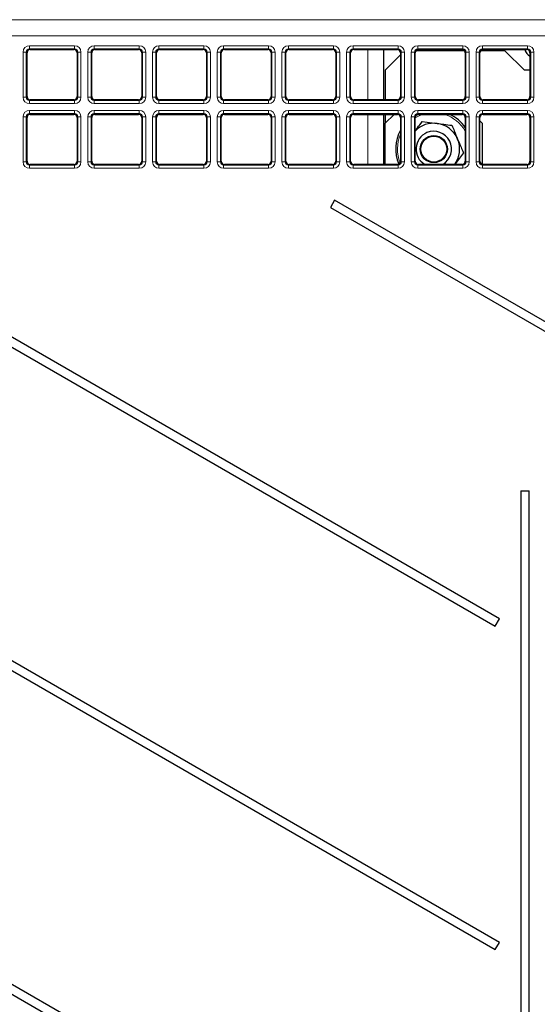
# Model space of a CAD drawing. Header units: millimetres. Extents: x 5 to 418, y 2 to 292.
# Tile 15 of 52: x 78 to 98, y 177 to 215. Entities that reach past the tile are written whole.
import ezdxf

# ---------------------------------------------------------------- set-up
doc = ezdxf.new("R2010")
doc.units = ezdxf.units.MM

msp = doc.modelspace()

# ---------------------------------------------------------------- linework, layer by layer
at = {"color": 7, "linetype": 'Continuous', "lineweight": 18}
for p, q in [((60.4007, 214.8864), (120.8794, 214.8864)), ((120.8794, 214.2615), (60.4007, 214.2615)), ((78.7775, 213.8811), (80.5155, 213.8811)), ((78.7775, 213.7563), (78.7775, 213.8811)), ((80.5155, 213.7563), (80.5155, 213.8811)), ((81.2775, 213.8811), (83.0155, 213.8811)), ((81.2775, 213.7563), (81.2775, 213.8811)), ((83.0155, 213.7563), (83.0155, 213.8811)), ((83.7775, 213.8811), (85.5155, 213.8811)), ((83.7775, 213.7563), (83.7775, 213.8811)), ((85.5155, 213.7563), (85.5155, 213.8811)), ((86.2775, 213.8811), (88.0155, 213.8811)), ((86.2775, 213.7563), (86.2775, 213.8811)), ((88.0155, 213.7563), (88.0155, 213.8811)), ((88.7775, 213.8811), (90.5155, 213.8811)), ((88.7775, 213.7563), (88.7775, 213.8811)), ((90.5155, 213.7563), (90.5155, 213.8811)), ((91.2775, 213.8811), (93.0155, 213.8811)), ((91.2775, 213.7563), (91.2775, 213.8811)), ((93.0155, 213.7563), (93.0155, 213.8811)), ((93.7775, 213.8811), (95.5155, 213.8811)), ((93.7775, 213.7563), (93.7775, 213.8811)), ((95.5155, 213.7563), (95.5155, 213.8811)), ((96.2775, 213.8811), (98.0155, 213.8811)), ((96.2775, 213.7563), (96.2775, 213.8811)), ((98.0155, 213.7563), (98.0155, 213.8811)), ((78.5279, 211.8935), (78.5279, 213.6314)), ((78.5279, 213.6314), (78.6527, 213.6314)), ((78.6527, 213.6314), (78.6527, 211.8935)), ((78.6792, 213.6049), (78.6527, 213.6314)), ((80.5155, 213.7563), (78.7775, 213.7563)), ((78.7775, 213.7563), (78.8041, 213.7297)), ((80.4889, 213.7297), (80.5155, 213.7563)), ((80.6403, 213.6314), (80.6137, 213.6049)), ((80.6403, 213.6314), (80.7651, 213.6314)), ((80.6403, 211.8935), (80.6403, 213.6314)), ((80.7651, 213.6314), (80.7651, 211.8935)), ((81.0279, 211.8935), (81.0279, 213.6314)), ((81.0279, 213.6314), (81.1527, 213.6314)), ((81.1527, 213.6314), (81.1527, 211.8935)), ((81.1792, 213.6049), (81.1527, 213.6314)), ((83.0155, 213.7563), (81.2775, 213.7563)), ((81.2775, 213.7563), (81.3041, 213.7297)), ((82.9889, 213.7297), (83.0155, 213.7563)), ((83.1403, 213.6314), (83.1137, 213.6049)), ((83.1403, 211.8935), (83.1403, 213.6314)), ((83.1403, 213.6314), (83.2651, 213.6314)), ((83.2651, 213.6314), (83.2651, 211.8935)), ((83.5279, 211.8935), (83.5279, 213.6314)), ((83.5279, 213.6314), (83.6527, 213.6314)), ((83.6527, 213.6314), (83.6527, 211.8935)), ((83.6792, 213.6049), (83.6527, 213.6314)), ((85.5155, 213.7563), (83.7775, 213.7563)), ((83.7775, 213.7563), (83.8041, 213.7297)), ((85.4889, 213.7297), (85.5155, 213.7563)), ((85.6403, 213.6314), (85.6137, 213.6049)), ((85.6403, 213.6314), (85.7651, 213.6314)), ((85.6403, 211.8935), (85.6403, 213.6314)), ((85.7651, 213.6314), (85.7651, 211.8935)), ((86.0279, 211.8935), (86.0279, 213.6314)), ((86.0279, 213.6314), (86.1527, 213.6314)), ((86.1527, 213.6314), (86.1527, 211.8935)), ((86.1792, 213.6049), (86.1527, 213.6314)), ((88.0155, 213.7563), (86.2775, 213.7563)), ((86.2775, 213.7563), (86.3041, 213.7297)), ((87.9889, 213.7297), (88.0155, 213.7563)), ((88.1403, 213.6314), (88.1137, 213.6049)), ((88.1403, 211.8935), (88.1403, 213.6314)), ((88.1403, 213.6314), (88.2651, 213.6314)), ((88.2651, 213.6314), (88.2651, 211.8935)), ((88.5279, 211.8935), (88.5279, 213.6314)), ((88.5279, 213.6314), (88.6527, 213.6314)), ((88.6527, 213.6314), (88.6527, 211.8935)), ((88.6792, 213.6049), (88.6527, 213.6314)), ((90.5155, 213.7563), (88.7775, 213.7563)), ((88.7775, 213.7563), (88.8041, 213.7297)), ((90.4889, 213.7297), (90.5155, 213.7563)), ((90.6403, 213.6314), (90.6137, 213.6049)), ((90.6403, 211.8935), (90.6403, 213.6314)), ((90.6403, 213.6314), (90.7651, 213.6314)), ((90.7651, 213.6314), (90.7651, 211.8935)), ((91.0279, 211.8935), (91.0279, 213.6314)), ((91.0279, 213.6314), (91.1527, 213.6314)), ((91.1527, 213.6314), (91.1527, 211.8935)), ((91.1792, 213.6049), (91.1527, 213.6314)), ((93.0155, 213.7563), (91.2775, 213.7563)), ((91.2775, 213.7563), (91.3041, 213.7297)), ((91.8465, 211.7952), (91.8465, 213.7297)), ((92.9889, 213.7297), (93.0155, 213.7563)), ((93.1403, 213.6314), (93.1137, 213.6049)), ((93.1403, 211.8935), (93.1403, 213.6314)), ((93.1403, 213.6314), (93.2651, 213.6314)), ((93.2651, 213.6314), (93.2651, 211.8935)), ((93.5279, 211.8935), (93.5279, 213.6314)), ((93.5279, 213.6314), (93.6527, 213.6314)), ((93.6527, 213.6314), (93.6527, 211.8935)), ((93.6792, 213.6049), (93.6527, 213.6314)), ((95.5155, 213.7563), (93.7775, 213.7563)), ((93.7775, 213.7563), (93.8041, 213.7297)), ((95.4889, 213.7297), (95.5155, 213.7563)), ((95.6403, 213.6314), (95.6137, 213.6049)), ((95.6403, 213.6314), (95.7651, 213.6314)), ((95.6403, 211.8935), (95.6403, 213.6314)), ((95.7651, 213.6314), (95.7651, 211.8935)), ((96.0279, 211.8935), (96.0279, 213.6314)), ((96.0279, 213.6314), (96.1527, 213.6314)), ((96.1527, 213.6314), (96.1527, 211.8935)), ((96.1792, 213.6049), (96.1527, 213.6314)), ((98.0155, 213.7563), (96.2775, 213.7563)), ((96.2775, 213.7563), (96.3041, 213.7297)), ((97.9889, 213.7297), (98.0155, 213.7563)), ((98.1403, 213.6314), (98.1137, 213.6049)), ((98.1403, 213.6314), (98.2651, 213.6314)), ((98.1403, 211.8935), (98.1403, 213.6314)), ((98.2651, 213.6314), (98.2651, 211.8935)), ((78.6527, 211.8935), (78.6792, 211.92)), ((80.6137, 211.92), (80.6403, 211.8935)), ((81.1527, 211.8935), (81.1792, 211.92)), ((83.1137, 211.92), (83.1403, 211.8935)), ((83.6527, 211.8935), (83.6792, 211.92)), ((85.6137, 211.92), (85.6403, 211.8935)), ((86.1527, 211.8935), (86.1792, 211.92)), ((88.1137, 211.92), (88.1403, 211.8935)), ((88.6527, 211.8935), (88.6792, 211.92)), ((90.6137, 211.92), (90.6403, 211.8935)), ((91.1527, 211.8935), (91.1792, 211.92)), ((93.1137, 211.92), (93.1403, 211.8935)), ((93.6527, 211.8935), (93.6792, 211.92)), ((95.6137, 211.92), (95.6403, 211.8935)), ((96.1527, 211.8935), (96.1792, 211.92)), ((98.1137, 211.92), (98.1403, 211.8935)), ((78.5279, 211.8935), (78.6527, 211.8935)), ((78.8041, 211.7952), (78.7775, 211.7687)), ((78.7775, 211.6438), (78.7775, 211.7687)), ((78.7775, 211.7687), (80.5155, 211.7687)), ((80.5155, 211.6438), (78.7775, 211.6438)), ((80.5155, 211.7687), (80.4889, 211.7952)), ((80.5155, 211.6438), (80.5155, 211.7687)), ((80.6403, 211.8935), (80.7651, 211.8935)), ((81.0279, 211.8935), (81.1527, 211.8935)), ((81.3041, 211.7952), (81.2775, 211.7687)), ((81.2775, 211.6438), (81.2775, 211.7687)), ((81.2775, 211.7687), (83.0155, 211.7687)), ((83.0155, 211.6438), (81.2775, 211.6438)), ((83.0155, 211.7687), (82.9889, 211.7952)), ((83.0155, 211.6438), (83.0155, 211.7687)), ((83.1403, 211.8935), (83.2651, 211.8935)), ((83.5279, 211.8935), (83.6527, 211.8935)), ((83.8041, 211.7952), (83.7775, 211.7687)), ((83.7775, 211.6438), (83.7775, 211.7687)), ((83.7775, 211.7687), (85.5155, 211.7687)), ((85.5155, 211.6438), (83.7775, 211.6438)), ((85.5155, 211.7687), (85.4889, 211.7952)), ((85.5155, 211.6438), (85.5155, 211.7687)), ((85.6403, 211.8935), (85.7651, 211.8935)), ((86.0279, 211.8935), (86.1527, 211.8935)), ((86.3041, 211.7952), (86.2775, 211.7687)), ((86.2775, 211.6438), (86.2775, 211.7687)), ((86.2775, 211.7687), (88.0155, 211.7687)), ((88.0155, 211.6438), (86.2775, 211.6438)), ((88.0155, 211.7687), (87.9889, 211.7952)), ((88.0155, 211.6438), (88.0155, 211.7687)), ((88.1403, 211.8935), (88.2651, 211.8935)), ((88.5279, 211.8935), (88.6527, 211.8935)), ((88.8041, 211.7952), (88.7775, 211.7687)), ((88.7775, 211.6438), (88.7775, 211.7687)), ((88.7775, 211.7687), (90.5155, 211.7687)), ((90.5155, 211.6438), (88.7775, 211.6438)), ((90.5155, 211.7687), (90.4889, 211.7952)), ((90.5155, 211.6438), (90.5155, 211.7687)), ((90.6403, 211.8935), (90.7651, 211.8935)), ((91.0279, 211.8935), (91.1527, 211.8935)), ((91.3041, 211.7952), (91.2775, 211.7687)), ((91.2775, 211.6438), (91.2775, 211.7687)), ((91.2775, 211.7687), (93.0155, 211.7687)), ((93.0155, 211.6438), (91.2775, 211.6438)), ((93.0155, 211.7687), (92.9889, 211.7952)), ((93.0155, 211.6438), (93.0155, 211.7687)), ((93.1403, 211.8935), (93.2651, 211.8935)), ((93.5279, 211.8935), (93.6527, 211.8935)), ((93.8041, 211.7952), (93.7775, 211.7687)), ((93.7775, 211.6438), (93.7775, 211.7687)), ((93.7775, 211.7687), (95.5155, 211.7687)), ((95.5155, 211.6438), (93.7775, 211.6438)), ((95.5155, 211.7687), (95.4889, 211.7952)), ((95.5155, 211.6438), (95.5155, 211.7687)), ((95.6403, 211.8935), (95.7651, 211.8935)), ((96.0279, 211.8935), (96.1527, 211.8935)), ((96.3041, 211.7952), (96.2775, 211.7687)), ((96.2775, 211.6438), (96.2775, 211.7687)), ((96.2775, 211.7687), (98.0155, 211.7687)), ((98.0155, 211.6438), (96.2775, 211.6438)), ((98.0155, 211.7687), (97.9889, 211.7952)), ((98.0155, 211.6438), (98.0155, 211.7687)), ((98.1403, 211.8935), (98.2651, 211.8935)), ((78.7775, 211.3811), (80.5155, 211.3811)), ((78.7775, 211.3811), (78.7775, 211.2563)), ((80.5155, 211.2563), (78.7775, 211.2563)), ((78.7775, 211.2563), (78.8041, 211.2297)), ((80.4889, 211.2297), (80.5155, 211.2563)), ((80.5155, 211.3811), (80.5155, 211.2563)), ((81.2775, 211.3811), (83.0155, 211.3811)), ((81.2775, 211.3811), (81.2775, 211.2563)), ((83.0155, 211.2563), (81.2775, 211.2563)), ((81.2775, 211.2563), (81.3041, 211.2297)), ((82.9889, 211.2297), (83.0155, 211.2563)), ((83.0155, 211.3811), (83.0155, 211.2563)), ((83.7775, 211.3811), (85.5155, 211.3811)), ((83.7775, 211.3811), (83.7775, 211.2563)), ((85.5155, 211.2563), (83.7775, 211.2563)), ((83.7775, 211.2563), (83.8041, 211.2297)), ((85.4889, 211.2297), (85.5155, 211.2563)), ((85.5155, 211.3811), (85.5155, 211.2563)), ((86.2775, 211.3811), (88.0155, 211.3811)), ((86.2775, 211.3811), (86.2775, 211.2563)), ((88.0155, 211.2563), (86.2775, 211.2563)), ((86.2775, 211.2563), (86.3041, 211.2297)), ((87.9889, 211.2297), (88.0155, 211.2563)), ((88.0155, 211.3811), (88.0155, 211.2563)), ((88.7775, 211.3811), (90.5155, 211.3811)), ((88.7775, 211.3811), (88.7775, 211.2563)), ((90.5155, 211.2563), (88.7775, 211.2563)), ((88.7775, 211.2563), (88.8041, 211.2297)), ((90.4889, 211.2297), (90.5155, 211.2563)), ((90.5155, 211.3811), (90.5155, 211.2563)), ((91.2775, 211.3811), (93.0155, 211.3811)), ((91.2775, 211.3811), (91.2775, 211.2563)), ((93.0155, 211.2563), (91.2775, 211.2563)), ((91.2775, 211.2563), (91.3041, 211.2297)), ((91.8465, 209.2952), (91.8465, 211.2297)), ((92.9889, 211.2297), (93.0155, 211.2563)), ((93.0155, 211.3811), (93.0155, 211.2563)), ((93.8542, 211.1812), (93.6792, 211.0931)), ((93.7775, 211.3811), (95.5155, 211.3811)), ((93.7775, 211.3811), (93.7775, 211.2563)), ((95.5155, 211.2563), (93.7775, 211.2563)), ((93.7775, 211.2563), (93.8041, 211.2297)), ((93.9887, 211.2297), (93.8542, 211.1812)), ((95.4889, 211.2297), (95.5155, 211.2563)), ((95.5155, 211.3811), (95.5155, 211.2563)), ((96.2775, 211.3811), (98.0155, 211.3811)), ((96.2775, 211.3811), (96.2775, 211.2563)), ((98.0155, 211.2563), (96.2775, 211.2563)), ((96.2775, 211.2563), (96.3041, 211.2297)), ((97.9889, 211.2297), (98.0155, 211.2563)), ((98.0155, 211.3811), (98.0155, 211.2563)), ((78.5279, 209.3935), (78.5279, 211.1314)), ((78.5279, 211.1314), (78.6527, 211.1314)), ((78.6527, 211.1314), (78.6527, 209.3935)), ((78.6792, 211.1049), (78.6527, 211.1314)), ((80.6403, 211.1314), (80.6137, 211.1049)), ((80.6403, 211.1314), (80.7651, 211.1314)), ((80.6403, 209.3935), (80.6403, 211.1314)), ((80.7651, 211.1314), (80.7651, 209.3935)), ((81.0279, 209.3935), (81.0279, 211.1314)), ((81.0279, 211.1314), (81.1527, 211.1314)), ((81.1527, 211.1314), (81.1527, 209.3935)), ((81.1792, 211.1049), (81.1527, 211.1314)), ((83.1403, 211.1314), (83.1137, 211.1049)), ((83.1403, 209.3935), (83.1403, 211.1314)), ((83.1403, 211.1314), (83.2651, 211.1314)), ((83.2651, 211.1314), (83.2651, 209.3935)), ((83.5279, 209.3935), (83.5279, 211.1314)), ((83.5279, 211.1314), (83.6527, 211.1314)), ((83.6527, 211.1314), (83.6527, 209.3935)), ((83.6792, 211.1049), (83.6527, 211.1314)), ((85.6403, 211.1314), (85.6137, 211.1049)), ((85.6403, 211.1314), (85.7651, 211.1314)), ((85.6403, 209.3935), (85.6403, 211.1314)), ((85.7651, 211.1314), (85.7651, 209.3935)), ((86.0279, 209.3935), (86.0279, 211.1314)), ((86.0279, 211.1314), (86.1527, 211.1314)), ((86.1527, 211.1314), (86.1527, 209.3935)), ((86.1792, 211.1049), (86.1527, 211.1314)), ((88.1403, 211.1314), (88.1137, 211.1049)), ((88.1403, 211.1314), (88.2651, 211.1314)), ((88.1403, 209.3935), (88.1403, 211.1314)), ((88.2651, 211.1314), (88.2651, 209.3935)), ((88.5279, 209.3935), (88.5279, 211.1314)), ((88.5279, 211.1314), (88.6527, 211.1314)), ((88.6527, 211.1314), (88.6527, 209.3935)), ((88.6792, 211.1049), (88.6527, 211.1314)), ((90.6403, 211.1314), (90.6137, 211.1049)), ((90.6403, 209.3935), (90.6403, 211.1314)), ((90.6403, 211.1314), (90.7651, 211.1314)), ((90.7651, 211.1314), (90.7651, 209.3935)), ((91.0279, 209.3935), (91.0279, 211.1314)), ((91.0279, 211.1314), (91.1527, 211.1314)), ((91.1527, 211.1314), (91.1527, 209.3935)), ((91.1792, 211.1049), (91.1527, 211.1314)), ((93.1403, 211.1314), (93.1137, 211.1049)), ((93.1403, 211.1314), (93.2651, 211.1314)), ((93.1403, 209.3935), (93.1403, 211.1314)), ((93.2651, 211.1314), (93.2651, 209.3935)), ((93.5279, 209.3935), (93.5279, 211.1314)), ((93.5279, 211.1314), (93.6527, 211.1314)), ((93.6527, 211.1314), (93.6527, 209.3935)), ((93.6792, 211.1049), (93.6527, 211.1314)), ((95.6403, 211.1314), (95.6137, 211.1049)), ((95.6403, 209.3935), (95.6403, 211.1314)), ((95.6403, 211.1314), (95.7651, 211.1314)), ((95.7651, 211.1314), (95.7651, 209.3935)), ((96.0279, 209.3935), (96.0279, 211.1314)), ((96.0279, 211.1314), (96.1527, 211.1314)), ((96.1527, 211.1314), (96.1527, 209.3935)), ((96.1792, 211.1049), (96.1527, 211.1314)), ((98.1403, 211.1314), (98.1137, 211.1049)), ((98.1403, 209.3935), (98.1403, 211.1314)), ((98.1403, 211.1314), (98.2651, 211.1314)), ((98.2651, 211.1314), (98.2651, 209.3935)), ((78.5279, 209.3935), (78.6527, 209.3935)), ((78.6527, 209.3935), (78.6792, 209.42)), ((78.8041, 209.2952), (78.7775, 209.2687)), ((78.7775, 209.2687), (78.7775, 209.1438)), ((78.7775, 209.2687), (80.5155, 209.2687)), ((80.5155, 209.2687), (80.4889, 209.2952)), ((80.5155, 209.2687), (80.5155, 209.1438)), ((80.6137, 209.42), (80.6403, 209.3935)), ((80.6403, 209.3935), (80.7651, 209.3935)), ((81.0279, 209.3935), (81.1527, 209.3935)), ((81.1527, 209.3935), (81.1792, 209.42)), ((81.3041, 209.2952), (81.2775, 209.2687)), ((81.2775, 209.2687), (83.0155, 209.2687)), ((81.2775, 209.2687), (81.2775, 209.1438)), ((83.0155, 209.2687), (82.9889, 209.2952)), ((83.0155, 209.2687), (83.0155, 209.1438)), ((83.1137, 209.42), (83.1403, 209.3935)), ((83.1403, 209.3935), (83.2651, 209.3935)), ((83.5279, 209.3935), (83.6527, 209.3935)), ((83.6527, 209.3935), (83.6792, 209.42)), ((83.8041, 209.2952), (83.7775, 209.2687)), ((83.7775, 209.2687), (83.7775, 209.1438)), ((83.7775, 209.2687), (85.5155, 209.2687)), ((85.5155, 209.2687), (85.4889, 209.2952)), ((85.5155, 209.2687), (85.5155, 209.1438)), ((85.6137, 209.42), (85.6403, 209.3935)), ((85.6403, 209.3935), (85.7651, 209.3935)), ((86.0279, 209.3935), (86.1527, 209.3935)), ((86.1527, 209.3935), (86.1792, 209.42)), ((86.3041, 209.2952), (86.2775, 209.2687)), ((86.2775, 209.2687), (86.2775, 209.1438)), ((86.2775, 209.2687), (88.0155, 209.2687)), ((88.0155, 209.2687), (87.9889, 209.2952)), ((88.0155, 209.2687), (88.0155, 209.1438)), ((88.1137, 209.42), (88.1403, 209.3935)), ((88.1403, 209.3935), (88.2651, 209.3935)), ((88.5279, 209.3935), (88.6527, 209.3935)), ((88.6527, 209.3935), (88.6792, 209.42)), ((88.8041, 209.2952), (88.7775, 209.2687)), ((88.7775, 209.2687), (88.7775, 209.1438)), ((88.7775, 209.2687), (90.5155, 209.2687)), ((90.5155, 209.2687), (90.4889, 209.2952)), ((90.5155, 209.2687), (90.5155, 209.1438)), ((90.6137, 209.42), (90.6403, 209.3935)), ((90.6403, 209.3935), (90.7651, 209.3935)), ((91.0279, 209.3935), (91.1527, 209.3935)), ((91.1527, 209.3935), (91.1792, 209.42)), ((91.3041, 209.2952), (91.2775, 209.2687)), ((91.2775, 209.2687), (93.0155, 209.2687)), ((91.2775, 209.2687), (91.2775, 209.1438)), ((93.0155, 209.2687), (92.9889, 209.2952)), ((93.0155, 209.2687), (93.0155, 209.1438)), ((93.1137, 209.42), (93.1403, 209.3935)), ((93.1403, 209.3935), (93.2651, 209.3935)), ((93.5279, 209.3935), (93.6527, 209.3935)), ((93.6527, 209.3935), (93.6792, 209.42)), ((93.8041, 209.2952), (93.7775, 209.2687)), ((93.7775, 209.2687), (95.5155, 209.2687)), ((93.7775, 209.2687), (93.7775, 209.1438)), ((95.5155, 209.2687), (95.4889, 209.2952)), ((95.5155, 209.2687), (95.5155, 209.1438)), ((95.6137, 209.42), (95.6403, 209.3935)), ((95.6403, 209.3935), (95.7651, 209.3935)), ((96.0279, 209.3935), (96.1527, 209.3935)), ((96.1527, 209.3935), (96.1792, 209.42)), ((96.3041, 209.2952), (96.2775, 209.2687)), ((96.2775, 209.2687), (98.0155, 209.2687)), ((96.2775, 209.2687), (96.2775, 209.1438)), ((98.0155, 209.2687), (97.9889, 209.2952)), ((98.0155, 209.2687), (98.0155, 209.1438)), ((98.1137, 209.42), (98.1403, 209.3935)), ((98.1403, 209.3935), (98.2651, 209.3935)), ((80.5155, 209.1438), (78.7775, 209.1438)), ((83.0155, 209.1438), (81.2775, 209.1438)), ((85.5155, 209.1438), (83.7775, 209.1438)), ((88.0155, 209.1438), (86.2775, 209.1438)), ((90.5155, 209.1438), (88.7775, 209.1438)), ((93.0155, 209.1438), (91.2775, 209.1438)), ((95.5155, 209.1438), (93.7775, 209.1438)), ((98.0155, 209.1438), (96.2775, 209.1438))]:
    msp.add_line(p, q, dxfattribs=at)
at = {"color": 7, "linetype": 'Continuous', "lineweight": 25}
for p, q in [((78.6792, 211.92), (78.6792, 213.6049)), ((78.8041, 213.7297), (80.4889, 213.7297)), ((80.6137, 213.6049), (80.6137, 211.92)), ((81.1792, 211.92), (81.1792, 213.6049)), ((81.3041, 213.7297), (82.9889, 213.7297)), ((83.1137, 213.6049), (83.1137, 211.92)), ((83.6792, 211.92), (83.6792, 213.6049)), ((83.8041, 213.7297), (85.4889, 213.7297)), ((85.6137, 213.6049), (85.6137, 211.92)), ((86.1792, 211.92), (86.1792, 213.6049)), ((86.3041, 213.7297), (87.9889, 213.7297)), ((88.1137, 213.6049), (88.1137, 211.92)), ((88.6792, 211.92), (88.6792, 213.6049)), ((88.8041, 213.7297), (90.4889, 213.7297)), ((90.6137, 213.6049), (90.6137, 211.92)), ((91.1792, 211.92), (91.1792, 213.6049)), ((91.3041, 213.7297), (92.9889, 213.7297)), ((92.4715, 211.7952), (92.4715, 213.7297)), ((93.1137, 213.5297), (92.5215, 212.9375)), ((93.1137, 213.6049), (93.1137, 211.92)), ((93.6792, 211.92), (93.6792, 213.6049)), ((95.5826, 213.6875), (93.7104, 213.6875)), ((93.8041, 213.7297), (95.4889, 213.7297)), ((95.6137, 213.6049), (95.6137, 211.92)), ((96.1792, 211.92), (96.1792, 213.6049)), ((97.1465, 213.6875), (96.2104, 213.6875)), ((96.3041, 213.7297), (97.9889, 213.7297)), ((97.8965, 212.9375), (97.1465, 213.6875)), ((98.1137, 213.6049), (98.1137, 211.92)), ((92.5215, 212.9375), (92.5215, 211.7952)), ((98.1137, 212.9375), (97.8965, 212.9375)), ((80.4889, 211.7952), (78.8041, 211.7952)), ((82.9889, 211.7952), (81.3041, 211.7952)), ((85.4889, 211.7952), (83.8041, 211.7952)), ((87.9889, 211.7952), (86.3041, 211.7952)), ((90.4889, 211.7952), (88.8041, 211.7952)), ((92.9889, 211.7952), (91.3041, 211.7952)), ((95.4889, 211.7952), (93.8041, 211.7952)), ((97.9889, 211.7952), (96.3041, 211.7952)), ((78.8041, 211.2297), (80.4889, 211.2297)), ((81.3041, 211.2297), (82.9889, 211.2297)), ((83.8041, 211.2297), (85.4889, 211.2297)), ((86.3041, 211.2297), (87.9889, 211.2297)), ((88.8041, 211.2297), (90.4889, 211.2297)), ((91.3041, 211.2297), (92.9889, 211.2297)), ((92.4715, 209.2952), (92.4715, 211.2297)), ((92.8637, 211.2297), (92.5215, 210.8875)), ((92.5215, 211.2297), (92.5215, 210.8875)), ((93.7227, 211.1996), (93.7797, 211.2273)), ((93.8041, 211.2297), (95.4889, 211.2297)), ((96.3041, 211.2297), (97.9889, 211.2297)), ((78.6792, 209.42), (78.6792, 211.1049)), ((80.6137, 211.1049), (80.6137, 209.42)), ((81.1792, 209.42), (81.1792, 211.1049)), ((83.1137, 211.1049), (83.1137, 209.42)), ((83.6792, 209.42), (83.6792, 211.1049)), ((85.6137, 211.1049), (85.6137, 209.42)), ((86.1792, 209.42), (86.1792, 211.1049)), ((88.1137, 211.1049), (88.1137, 209.42)), ((88.6792, 209.42), (88.6792, 211.1049)), ((90.6137, 211.1049), (90.6137, 209.42)), ((91.1792, 209.42), (91.1792, 211.1049)), ((92.5215, 209.2952), (92.5215, 210.8875)), ((93.1137, 211.1049), (93.1137, 209.42)), ((93.6792, 209.42), (93.6792, 211.1049)), ((93.9501, 210.9524), (94.5228, 210.8795)), ((95.6137, 211.1049), (95.6137, 209.42)), ((96.1792, 209.42), (96.1792, 211.1049)), ((96.2715, 210.8875), (96.1792, 210.9797)), ((96.2715, 210.8875), (96.2715, 209.2995)), ((98.1137, 211.1049), (98.1137, 209.42)), ((95.5419, 209.7416), (95.1924, 209.2821)), ((80.4889, 209.2952), (78.8041, 209.2952)), ((82.9889, 209.2952), (81.3041, 209.2952)), ((85.4889, 209.2952), (83.8041, 209.2952)), ((87.9889, 209.2952), (86.3041, 209.2952)), ((90.4889, 209.2952), (88.8041, 209.2952)), ((92.9889, 209.2952), (91.3041, 209.2952)), ((95.4889, 209.2952), (93.8041, 209.2952)), ((97.9889, 209.2952), (96.3041, 209.2952)), ((96.9311, 191.7375), (68.9152, 207.9125)), ((90.5652, 207.9125), (90.4027, 207.631)), ((109.52, 196.9689), (90.5652, 207.9125)), ((68.7527, 207.631), (96.7686, 191.456)), ((90.4027, 207.631), (109.3575, 196.6875)), ((96.9311, 179.2375), (63.3244, 198.6404)), ((63.1619, 198.3589), (96.7686, 178.956)), ((97.7561, 196.6875), (97.7561, 138.8875)), ((97.7561, 196.6875), (98.0869, 196.6875)), ((98.0869, 138.8875), (98.0869, 196.6875)), ((96.7686, 191.456), (96.9311, 191.7375)), ((96.9311, 166.7375), (63.3244, 186.1404)), ((63.1619, 185.8589), (96.7686, 166.456)), ((96.7686, 178.956), (96.9311, 179.2375))]:
    msp.add_line(p, q, dxfattribs=at)
for radius in [0.525, 0.5]:
    msp.add_circle((94.3965, 209.8875), radius, dxfattribs=at)
for centre, radius, start, end in [((98.2965, 213.8375), 0.4, 195.6278, 242.81358), ((94.3965, 209.8875), 1.475, 34.38606, 65.5049), ((94.3965, 209.8875), 1, 82.74303, 135.8275), ((94.3965, 209.8875), 1, 22.74303, 82.74303), ((94.3965, 209.8875), 1.475, 150.41965, 203.19712), ((94.3965, 209.8875), 0.6875, 112.74303, 239.4795), ((94.3965, 209.8875), 0.6875, 300.5205, 112.74303), ((94.3965, 209.8875), 1, 322.74303, 22.74303)]:
    msp.add_arc(centre, radius, start, end, dxfattribs=at)
at = {"color": 7, "linetype": 'Continuous', "lineweight": 18}
for start, end in [(29.80657, 73.10013), (156.12163, 202.16678)]:
    msp.add_arc((94.3965, 209.8875), 1.4028, start, end, dxfattribs=at)
for centre, major_axis, ratio, start_param, end_param in [((78.7782, 213.6307), (0.1773, -0.1773), 0.9972647, 2.357564, 3.9256213), ((80.5148, 213.6307), (-0.1773, -0.1773), 0.9972647, 2.357564, 3.9256213), ((81.2782, 213.6307), (0.1773, -0.1773), 0.9972647, 2.357564, 3.9256213), ((83.0148, 213.6307), (-0.1773, -0.1773), 0.9972647, 2.357564, 3.9256213), ((83.7782, 213.6307), (0.1773, -0.1773), 0.9972647, 2.357564, 3.9256213), ((85.5148, 213.6307), (-0.1773, -0.1773), 0.9972647, 2.357564, 3.9256213), ((86.2782, 213.6307), (0.1773, -0.1773), 0.9972647, 2.357564, 3.9256213), ((88.0148, 213.6307), (-0.1773, -0.1773), 0.9972647, 2.357564, 3.9256213), ((88.7782, 213.6307), (0.1773, -0.1773), 0.9972647, 2.357564, 3.9256213), ((90.5148, 213.6307), (-0.1773, -0.1773), 0.9972647, 2.357564, 3.9256213), ((91.2782, 213.6307), (0.1773, -0.1773), 0.9972647, 2.357564, 3.9256213), ((93.0148, 213.6307), (-0.1773, -0.1773), 0.9972647, 2.357564, 3.9256213), ((93.7782, 213.6307), (0.1773, -0.1773), 0.9972647, 2.357564, 3.9256213), ((95.5148, 213.6307), (-0.1773, -0.1773), 0.9972647, 2.357564, 3.9256213), ((96.2782, 213.6307), (0.1773, -0.1773), 0.9972647, 2.357564, 3.9256213), ((98.0148, 213.6307), (-0.1773, -0.1773), 0.9972647, 2.357564, 3.9256213), ((78.7782, 213.6307), (-0.0891, 0.0891), 0.9918461, 5.4991567, 7.0672139), ((80.5148, 213.6307), (0.0891, 0.0891), 0.9918461, 5.4991567, 7.0672139), ((81.2782, 213.6307), (-0.0891, 0.0891), 0.9918461, 5.4991567, 7.0672139), ((83.0148, 213.6307), (0.0891, 0.0891), 0.9918461, 5.4991567, 7.0672139), ((83.7782, 213.6307), (-0.0891, 0.0891), 0.9918461, 5.4991567, 7.0672139), ((85.5148, 213.6307), (0.0891, 0.0891), 0.9918461, 5.4991567, 7.0672139), ((86.2782, 213.6307), (-0.0891, 0.0891), 0.9918461, 5.4991567, 7.0672139), ((88.0148, 213.6307), (0.0891, 0.0891), 0.9918461, 5.4991567, 7.0672139), ((88.7782, 213.6307), (-0.0891, 0.0891), 0.9918461, 5.4991567, 7.0672139), ((90.5148, 213.6307), (0.0891, 0.0891), 0.9918461, 5.4991567, 7.0672139), ((91.2782, 213.6307), (-0.0891, 0.0891), 0.9918461, 5.4991567, 7.0672139), ((93.0148, 213.6307), (0.0891, 0.0891), 0.9918461, 5.4991567, 7.0672139), ((93.7782, 213.6307), (-0.0891, 0.0891), 0.9918461, 5.4991567, 7.0672139), ((95.5148, 213.6307), (0.0891, 0.0891), 0.9918461, 5.4991567, 7.0672139), ((96.2782, 213.6307), (-0.0891, 0.0891), 0.9918461, 5.4991567, 7.0672139), ((98.0148, 213.6307), (0.0891, 0.0891), 0.9918461, 5.4991567, 7.0672139), ((78.7782, 211.8942), (0.1773, 0.1773), 0.9972647, 2.357564, 3.9256213), ((78.7782, 211.8942), (0.0891, 0.0891), 0.9918461, 2.357564, 3.9256213), ((80.5148, 211.8942), (-0.1773, 0.1773), 0.9972647, 2.357564, 3.9256213), ((80.5148, 211.8942), (-0.0891, 0.0891), 0.9918461, 2.357564, 3.9256213), ((81.2782, 211.8942), (0.1773, 0.1773), 0.9972647, 2.357564, 3.9256213), ((81.2782, 211.8942), (0.0891, 0.0891), 0.9918461, 2.357564, 3.9256213), ((83.0148, 211.8942), (-0.1773, 0.1773), 0.9972647, 2.357564, 3.9256213), ((83.0148, 211.8942), (-0.0891, 0.0891), 0.9918461, 2.357564, 3.9256213), ((83.7782, 211.8942), (0.1773, 0.1773), 0.9972647, 2.357564, 3.9256213), ((83.7782, 211.8942), (0.0891, 0.0891), 0.9918461, 2.357564, 3.9256213), ((85.5148, 211.8942), (-0.1773, 0.1773), 0.9972647, 2.357564, 3.9256213), ((85.5148, 211.8942), (-0.0891, 0.0891), 0.9918461, 2.357564, 3.9256213), ((86.2782, 211.8942), (0.1773, 0.1773), 0.9972647, 2.357564, 3.9256213), ((86.2782, 211.8942), (0.0891, 0.0891), 0.9918461, 2.357564, 3.9256213), ((88.0148, 211.8942), (-0.1773, 0.1773), 0.9972647, 2.357564, 3.9256213), ((88.0148, 211.8942), (-0.0891, 0.0891), 0.9918461, 2.357564, 3.9256213), ((88.7782, 211.8942), (0.1773, 0.1773), 0.9972647, 2.357564, 3.9256213), ((88.7782, 211.8942), (0.0891, 0.0891), 0.9918461, 2.357564, 3.9256213), ((90.5148, 211.8942), (-0.1773, 0.1773), 0.9972647, 2.357564, 3.9256213), ((90.5148, 211.8942), (-0.0891, 0.0891), 0.9918461, 2.357564, 3.9256213), ((91.2782, 211.8942), (0.1773, 0.1773), 0.9972647, 2.357564, 3.9256213), ((91.2782, 211.8942), (0.0891, 0.0891), 0.9918461, 2.357564, 3.9256213), ((93.0148, 211.8942), (-0.1773, 0.1773), 0.9972647, 2.357564, 3.9256213), ((93.0148, 211.8942), (-0.0891, 0.0891), 0.9918461, 2.357564, 3.9256213), ((93.7782, 211.8942), (0.1773, 0.1773), 0.9972647, 2.357564, 3.9256213), ((93.7782, 211.8942), (0.0891, 0.0891), 0.9918461, 2.357564, 3.9256213), ((95.5148, 211.8942), (-0.1773, 0.1773), 0.9972647, 2.357564, 3.9256213), ((95.5148, 211.8942), (-0.0891, 0.0891), 0.9918461, 2.357564, 3.9256213), ((96.2782, 211.8942), (0.1773, 0.1773), 0.9972647, 2.357564, 3.9256213), ((96.2782, 211.8942), (0.0891, 0.0891), 0.9918461, 2.357564, 3.9256213), ((98.0148, 211.8942), (-0.1773, 0.1773), 0.9972647, 2.357564, 3.9256213), ((98.0148, 211.8942), (-0.0891, 0.0891), 0.9918461, 2.357564, 3.9256213), ((78.7782, 211.1307), (0.1773, -0.1773), 0.9972647, 2.357564, 3.9256213), ((78.7782, 211.1307), (-0.0891, 0.0891), 0.9918461, 5.4991567, 7.0672139), ((80.5148, 211.1307), (-0.1773, -0.1773), 0.9972647, 2.357564, 3.9256213), ((80.5148, 211.1307), (0.0891, 0.0891), 0.9918461, 5.4991567, 7.0672139), ((81.2782, 211.1307), (0.1773, -0.1773), 0.9972647, 2.357564, 3.9256213), ((81.2782, 211.1307), (-0.0891, 0.0891), 0.9918461, 5.4991567, 7.0672139), ((83.0148, 211.1307), (-0.1773, -0.1773), 0.9972647, 2.357564, 3.9256213), ((83.0148, 211.1307), (0.0891, 0.0891), 0.9918461, 5.4991567, 7.0672139), ((83.7782, 211.1307), (0.1773, -0.1773), 0.9972647, 2.357564, 3.9256213), ((83.7782, 211.1307), (-0.0891, 0.0891), 0.9918461, 5.4991567, 7.0672139), ((85.5148, 211.1307), (-0.1773, -0.1773), 0.9972647, 2.357564, 3.9256213), ((85.5148, 211.1307), (0.0891, 0.0891), 0.9918461, 5.4991567, 7.0672139), ((86.2782, 211.1307), (0.1773, -0.1773), 0.9972647, 2.357564, 3.9256213), ((86.2782, 211.1307), (-0.0891, 0.0891), 0.9918461, 5.4991567, 7.0672139), ((88.0148, 211.1307), (-0.1773, -0.1773), 0.9972647, 2.357564, 3.9256213), ((88.0148, 211.1307), (0.0891, 0.0891), 0.9918461, 5.4991567, 7.0672139), ((88.7782, 211.1307), (0.1773, -0.1773), 0.9972647, 2.357564, 3.9256213), ((88.7782, 211.1307), (-0.0891, 0.0891), 0.9918461, 5.4991567, 7.0672139), ((90.5148, 211.1307), (-0.1773, -0.1773), 0.9972647, 2.357564, 3.9256213), ((90.5148, 211.1307), (0.0891, 0.0891), 0.9918461, 5.4991567, 7.0672139), ((91.2782, 211.1307), (0.1773, -0.1773), 0.9972647, 2.357564, 3.9256213), ((91.2782, 211.1307), (-0.0891, 0.0891), 0.9918461, 5.4991567, 7.0672139), ((93.0148, 211.1307), (-0.1773, -0.1773), 0.9972647, 2.357564, 3.9256213), ((93.0148, 211.1307), (0.0891, 0.0891), 0.9918461, 5.4991567, 7.0672139), ((93.7782, 211.1307), (0.1773, -0.1773), 0.9972647, 2.357564, 3.9256213), ((93.7782, 211.1307), (-0.0891, 0.0891), 0.9918461, 5.4991567, 7.0672139), ((95.5148, 211.1307), (-0.1773, -0.1773), 0.9972647, 2.357564, 3.9256213), ((95.5148, 211.1307), (0.0891, 0.0891), 0.9918461, 5.4991567, 7.0672139), ((96.2782, 211.1307), (0.1773, -0.1773), 0.9972647, 2.357564, 3.9256213), ((96.2782, 211.1307), (-0.0891, 0.0891), 0.9918461, 5.4991567, 7.0672139), ((98.0148, 211.1307), (-0.1773, -0.1773), 0.9972647, 2.357564, 3.9256213), ((98.0148, 211.1307), (0.0891, 0.0891), 0.9918461, 5.4991567, 7.0672139), ((78.7782, 209.3942), (0.1773, 0.1773), 0.9972647, 2.357564, 3.9256213), ((78.7782, 209.3942), (0.0891, 0.0891), 0.9918461, 2.357564, 3.9256213), ((80.5148, 209.3942), (-0.1773, 0.1773), 0.9972647, 2.357564, 3.9256213), ((80.5148, 209.3942), (-0.0891, 0.0891), 0.9918461, 2.357564, 3.9256213), ((81.2782, 209.3942), (0.1773, 0.1773), 0.9972647, 2.357564, 3.9256213), ((81.2782, 209.3942), (0.0891, 0.0891), 0.9918461, 2.357564, 3.9256213), ((83.0148, 209.3942), (-0.1773, 0.1773), 0.9972647, 2.357564, 3.9256213), ((83.0148, 209.3942), (-0.0891, 0.0891), 0.9918461, 2.357564, 3.9256213), ((83.7782, 209.3942), (0.1773, 0.1773), 0.9972647, 2.357564, 3.9256213), ((83.7782, 209.3942), (0.0891, 0.0891), 0.9918461, 2.357564, 3.9256213), ((85.5148, 209.3942), (-0.1773, 0.1773), 0.9972647, 2.357564, 3.9256213), ((85.5148, 209.3942), (-0.0891, 0.0891), 0.9918461, 2.357564, 3.9256213), ((86.2782, 209.3942), (0.1773, 0.1773), 0.9972647, 2.357564, 3.9256213), ((86.2782, 209.3942), (0.0891, 0.0891), 0.9918461, 2.357564, 3.9256213), ((88.0148, 209.3942), (-0.1773, 0.1773), 0.9972647, 2.357564, 3.9256213), ((88.0148, 209.3942), (-0.0891, 0.0891), 0.9918461, 2.357564, 3.9256213), ((88.7782, 209.3942), (0.1773, 0.1773), 0.9972647, 2.357564, 3.9256213), ((88.7782, 209.3942), (0.0891, 0.0891), 0.9918461, 2.357564, 3.9256213), ((90.5148, 209.3942), (-0.1773, 0.1773), 0.9972647, 2.357564, 3.9256213), ((90.5148, 209.3942), (-0.0891, 0.0891), 0.9918461, 2.357564, 3.9256213), ((91.2782, 209.3942), (0.1773, 0.1773), 0.9972647, 2.357564, 3.9256213), ((91.2782, 209.3942), (0.0891, 0.0891), 0.9918461, 2.357564, 3.9256213), ((93.0148, 209.3942), (-0.1773, 0.1773), 0.9972647, 2.357564, 3.9256213), ((93.0148, 209.3942), (-0.0891, 0.0891), 0.9918461, 2.357564, 3.9256213), ((93.7782, 209.3942), (0.1773, 0.1773), 0.9972647, 2.357564, 3.9256213), ((93.7782, 209.3942), (0.0891, 0.0891), 0.9918461, 2.357564, 3.9256213), ((95.5148, 209.3942), (-0.1773, 0.1773), 0.9972647, 2.357564, 3.9256213), ((95.5148, 209.3942), (-0.0891, 0.0891), 0.9918461, 2.357564, 3.9256213), ((96.2782, 209.3942), (0.1773, 0.1773), 0.9972647, 2.357564, 3.9256213), ((96.2782, 209.3942), (0.0891, 0.0891), 0.9918461, 2.357564, 3.9256213), ((98.0148, 209.3942), (-0.1773, 0.1773), 0.9972647, 2.357564, 3.9256213), ((98.0148, 209.3942), (-0.0891, 0.0891), 0.9918461, 2.357564, 3.9256213)]:
    msp.add_ellipse(centre, major_axis=major_axis, ratio=ratio, start_param=start_param, end_param=end_param, dxfattribs=at)
at = {"color": 7, "linetype": 'Continuous', "lineweight": 25}
for centre, major_axis in [((78.8044, 213.6045), (0.0886, -0.0886)), ((80.4886, 213.6045), (-0.0886, -0.0886)), ((81.3044, 213.6045), (0.0886, -0.0886)), ((82.9886, 213.6045), (-0.0886, -0.0886)), ((83.8044, 213.6045), (0.0886, -0.0886)), ((85.4886, 213.6045), (-0.0886, -0.0886)), ((86.3044, 213.6045), (0.0886, -0.0886)), ((87.9886, 213.6045), (-0.0886, -0.0886)), ((88.8044, 213.6045), (0.0886, -0.0886)), ((90.4886, 213.6045), (-0.0886, -0.0886)), ((91.3044, 213.6045), (0.0886, -0.0886)), ((92.9886, 213.6045), (-0.0886, -0.0886)), ((93.8044, 213.6045), (0.0886, -0.0886)), ((95.4886, 213.6045), (-0.0886, -0.0886)), ((96.3044, 213.6045), (0.0886, -0.0886)), ((97.9886, 213.6045), (-0.0886, -0.0886)), ((78.8044, 211.9204), (0.0886, 0.0886)), ((80.4886, 211.9204), (-0.0886, 0.0886)), ((81.3044, 211.9204), (0.0886, 0.0886)), ((82.9886, 211.9204), (-0.0886, 0.0886)), ((83.8044, 211.9204), (0.0886, 0.0886)), ((85.4886, 211.9204), (-0.0886, 0.0886)), ((86.3044, 211.9204), (0.0886, 0.0886)), ((87.9886, 211.9204), (-0.0886, 0.0886)), ((88.8044, 211.9204), (0.0886, 0.0886)), ((90.4886, 211.9204), (-0.0886, 0.0886)), ((91.3044, 211.9204), (0.0886, 0.0886)), ((92.9886, 211.9204), (-0.0886, 0.0886)), ((93.8044, 211.9204), (0.0886, 0.0886)), ((95.4886, 211.9204), (-0.0886, 0.0886)), ((96.3044, 211.9204), (0.0886, 0.0886)), ((97.9886, 211.9204), (-0.0886, 0.0886)), ((78.8044, 211.1045), (0.0886, -0.0886)), ((80.4886, 211.1045), (-0.0886, -0.0886)), ((81.3044, 211.1045), (0.0886, -0.0886)), ((82.9886, 211.1045), (-0.0886, -0.0886)), ((83.8044, 211.1045), (0.0886, -0.0886)), ((85.4886, 211.1045), (-0.0886, -0.0886)), ((86.3044, 211.1045), (0.0886, -0.0886)), ((87.9886, 211.1045), (-0.0886, -0.0886)), ((88.8044, 211.1045), (0.0886, -0.0886)), ((90.4886, 211.1045), (-0.0886, -0.0886)), ((91.3044, 211.1045), (0.0886, -0.0886)), ((92.9886, 211.1045), (-0.0886, -0.0886)), ((93.8044, 211.1045), (0.0886, -0.0886)), ((95.4886, 211.1045), (-0.0886, -0.0886)), ((96.3044, 211.1045), (0.0886, -0.0886)), ((97.9886, 211.1045), (-0.0886, -0.0886)), ((78.8044, 209.4204), (0.0886, 0.0886)), ((80.4886, 209.4204), (-0.0886, 0.0886)), ((81.3044, 209.4204), (0.0886, 0.0886)), ((82.9886, 209.4204), (-0.0886, 0.0886)), ((83.8044, 209.4204), (0.0886, 0.0886)), ((85.4886, 209.4204), (-0.0886, 0.0886)), ((86.3044, 209.4204), (0.0886, 0.0886)), ((87.9886, 209.4204), (-0.0886, 0.0886)), ((88.8044, 209.4204), (0.0886, 0.0886)), ((90.4886, 209.4204), (-0.0886, 0.0886)), ((91.3044, 209.4204), (0.0886, 0.0886)), ((92.9886, 209.4204), (-0.0886, 0.0886)), ((93.8044, 209.4204), (0.0886, 0.0886)), ((95.4886, 209.4204), (-0.0886, 0.0886)), ((96.3044, 209.4204), (0.0886, 0.0886)), ((97.9886, 209.4204), (-0.0886, 0.0886))]:
    msp.add_ellipse(centre, major_axis=major_axis, ratio=0.9972647, start_param=2.357564, end_param=3.9256213, dxfattribs=at)
for points, knots in [([(93.6792, 210.5963), (93.7073, 210.6332), (93.7986, 210.7533), (93.8881, 210.8709), (93.9501, 210.9524)], [0, 0, 0, 0, 0.3068917, 1, 1, 1, 1]), ([(94.5228, 210.8795), (94.6119, 210.8681), (94.8049, 210.8435), (94.9938, 210.8195), (95.0955, 210.8065)], [0, 0, 0, 0, 0.461748, 1, 1, 1, 1]), ([(95.0955, 210.8065), (95.1263, 210.7332), (95.1998, 210.5579), (95.275, 210.3784), (95.3187, 210.2741)], [0, 0, 0, 0, 0.4182296, 1, 1, 1, 1]), ([(95.3187, 210.2741), (95.3766, 210.1359), (95.4518, 209.9566), (95.5251, 209.7818), (95.5419, 209.7416)], [0, 0, 0, 0, 0.770166, 1, 1, 1, 1])]:
    msp.add_open_spline(points, degree=3, knots=knots, dxfattribs=at)

doc.saveas('drawing.dxf')
